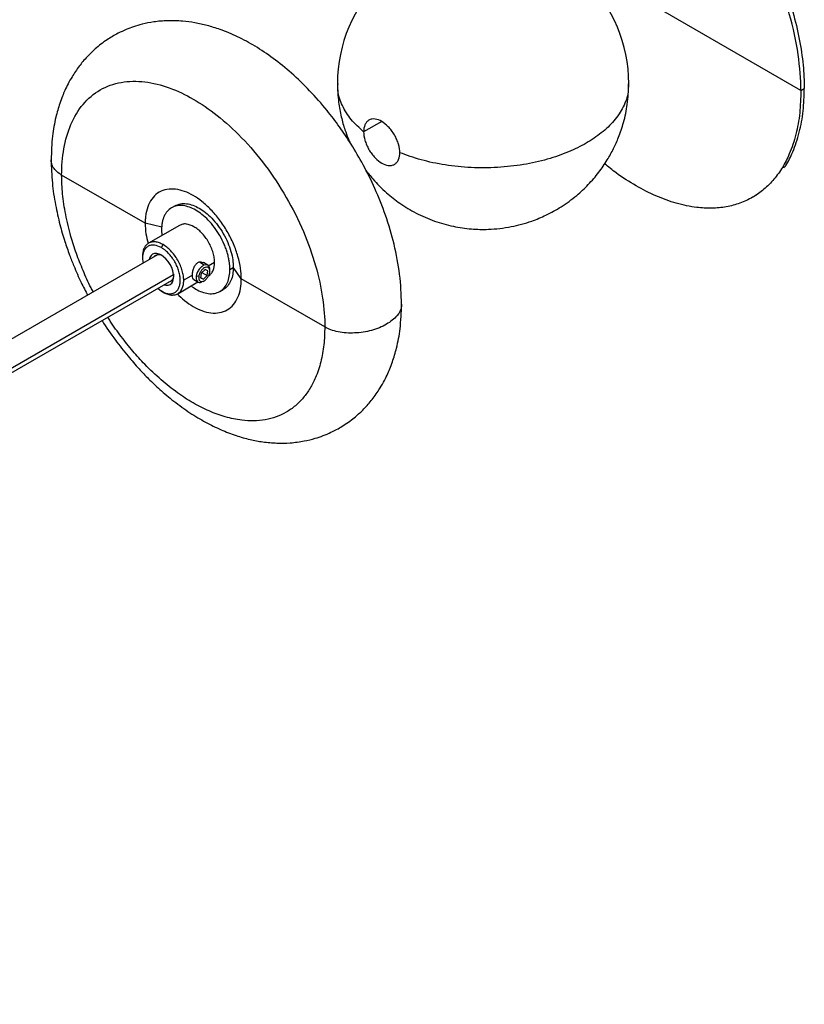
# Paper-space layout '_Isométrica' of a CAD drawing. Header units: millimetres. Extents: x -3005 to -2358, y 262 to 680.
# Tile 2 of 3: x -2699 to -2538, y 329 to 532. Entities that reach past the tile are written whole.
import ezdxf

# ---------------------------------------------------------------- set-up
doc = ezdxf.new("R2010")
doc.units = ezdxf.units.MM

psp = doc.layouts.new('_Isométrica')

# ---------------------------------------------------------------- linework, layer by layer
at = {"color": 7, "linetype": 'Continuous', "lineweight": 25}
for p, q in [((-2538.55, 517.19), (-2568.78, 534.64)), ((-2538.55, 517.19), (-2537.84, 517.6)), ((-2673.57, 489.85), (-2690.77, 499.78)), ((-2548.49, 495.21), (-2547.78, 495.62)), ((-2667.43, 493.46), (-2668.14, 493.05)), ((-2670.15, 489.07), (-2673.57, 489.85)), ((-2666.51, 489.43), (-2672.88, 485.75)), ((-2663.16, 488.93), (-2663.52, 489.13)), ((-2670.2, 488.5), (-2670.11, 487.35)), ((-2670.23, 484.84), (-2669.88, 485.46)), ((-2671.01, 483.37), (-2929.42, 334.19)), ((-2674.12, 483.01), (-2674.12, 482.6)), ((-2663.41, 480.97), (-2663.42, 480.97)), ((-2660.65, 481.21), (-2661.58, 481.75)), ((-2659.27, 481.78), (-2659.27, 482.19)), ((-2656.13, 480.37), (-2655.42, 480.78)), ((-2663.84, 479.15), (-2665.64, 478.11)), ((-2663.06, 479.01), (-2662.53, 478.95)), ((-2662.02, 479.61), (-2662.18, 478.59)), ((-2662.17, 478.67), (-2661.57, 478.32)), ((-2662.02, 479.61), (-2661.25, 480.36)), ((-2661.91, 479.72), (-2660.79, 479.07)), ((-2661.57, 478.32), (-2660.79, 479.07)), ((-2660.64, 480.09), (-2661.25, 480.36)), ((-2660.79, 479.07), (-2660.64, 480.09)), ((-2660.27, 480.09), (-2660.27, 480.42)), ((-2926.42, 328.99), (-2668.01, 478.17)), ((-2666.88, 475.36), (-2662.7, 477.78)), ((-2663.58, 478.28), (-2662.67, 477.76)), ((-2662.18, 478.59), (-2661.57, 478.32)), ((-2661.66, 477.87), (-2661.4, 478.02)), ((-2636.58, 468.5), (-2653.78, 478.43)), ((-2670.98, 476.46), (-2670.23, 475.86)), ((-2669.88, 475.66), (-2670.23, 475.86)), ((-2658.19, 475.82), (-2657.48, 476.23))]:
    psp.add_line(p, q, dxfattribs=at)
at = {"color": 8, "linetype": 'Continuous', "lineweight": 25}
for p, q in [((-2624.87, 510.83), (-2628.58, 508.69)), ((-2661.4, 481.26), (-2662.41, 481.84)), ((-2659.27, 481.78), (-2660.6, 481.02)), ((-2653.78, 478.43), (-2655.42, 480.81)), ((-2926.84, 329.77), (-2667.76, 479.33))]:
    psp.add_line(p, q, dxfattribs=at)
at = {"color": 7, "linetype": 'Continuous', "lineweight": 25, "flags": 128}
psp.add_lwpolyline([(-2669.67, 477.21), (-2669.3, 477.08), (-2668.84, 477.09), (-2668.43, 477.24), (-2668.1, 477.51), (-2667.87, 477.9), (-2667.69, 478.88), (-2667.87, 480.07), (-2668.1, 480.73), (-2668.43, 481.39), (-2668.84, 482.01), (-2669.3, 482.55), (-2670.23, 483.29), (-2670.23, 483.29)], dxfattribs=at)
at = {"color": 7, "linetype": 'Continuous', "lineweight": 25}
psp.add_arc((-2603.98, 518.6), 30, 0, 179.9987, dxfattribs=at)
for points, knots in [([(-2538.55, 517.19), (-2538.55, 519.5), (-2538.73, 522), (-2539.5, 527.3), (-2540.1, 530.1), (-2541.76, 535.88), (-2542.81, 538.86), (-2545.35, 544.8), (-2546.83, 547.77), (-2550.15, 553.51), (-2551.98, 556.28), (-2555.86, 561.45), (-2557.91, 563.85), (-2562.08, 568.17), (-2564.21, 570.09), (-2568.41, 573.42), (-2570.49, 574.82), (-2574.49, 577.13), (-2576.56, 578.12), (-2580.77, 579.65), (-2582.89, 580.18), (-2587.07, 580.69), (-2589.12, 580.65), (-2593, 579.96), (-2594.83, 579.31), (-2598.15, 577.39), (-2599.63, 576.14), (-2602.17, 573.12), (-2603.22, 571.36), (-2604.87, 567.49), (-2605.47, 565.38), (-2606.25, 560.98), (-2606.43, 558.68), (-2606.43, 556.37)], [0, 0, 0, 0, 0.0625, 0.0625, 0.125, 0.125, 0.1875, 0.1875, 0.25, 0.25, 0.3125, 0.3125, 0.375, 0.375, 0.4375, 0.4375, 0.5, 0.5, 0.5625, 0.5625, 0.625, 0.625, 0.6875, 0.6875, 0.75, 0.75, 0.8125, 0.8125, 0.875, 0.875, 0.9375, 0.9375, 1, 1, 1, 1]), ([(-2588.02, 580.94), (-2587.81, 580.96), (-2586.61, 581.09), (-2583.97, 580.87), (-2580.14, 580.12), (-2575.93, 578.58), (-2571.78, 576.48), (-2567.63, 573.79), (-2563.43, 570.46), (-2559.58, 566.81), (-2556.15, 563.03), (-2553.17, 559.3), (-2550.35, 555.29), (-2547.74, 551.07), (-2545.39, 546.71), (-2543.33, 542.26), (-2541.59, 537.81), (-2540.03, 532.95), (-2538.8, 527.8), (-2537.99, 522.48), (-2537.89, 519.2), (-2537.84, 517.6)], [0, 0, 0, 0, 0.010731, 0.059158, 0.122146, 0.182949, 0.241227, 0.299505, 0.360308, 0.423296, 0.471724, 0.520916, 0.570632, 0.620614, 0.670595, 0.720311, 0.769503, 0.817931, 0.880919, 0.941722, 1, 1, 1, 1]), ([(-2620.77, 473.21), (-2620.85, 475.24), (-2621, 479.24), (-2622.2, 485.43), (-2623.95, 491.36), (-2626.13, 496.86), (-2628.54, 501.76), (-2631.02, 506.01), (-2633.52, 509.74), (-2636.36, 513.46), (-2639.64, 517.2), (-2643.36, 520.8), (-2647.13, 523.85), (-2650.85, 526.35), (-2654.52, 528.33), (-2657.82, 529.71), (-2660.76, 530.62), (-2663.32, 531.19), (-2666.04, 531.55), (-2668.89, 531.63), (-2671.68, 531.39), (-2674.02, 530.92), (-2675.91, 530.37), (-2677.58, 529.74), (-2679.41, 528.89), (-2681.58, 527.61), (-2683.71, 525.98), (-2685.61, 524.13), (-2687.21, 522.22), (-2688.5, 520.31), (-2689.44, 518.63), (-2690.09, 517.28), (-2690.66, 515.94), (-2691.32, 514.13), (-2692.08, 511.45), (-2692.78, 507.63), (-2692.88, 504.59), (-2692.94, 502.95)], [0, 0, 0, 0, 0.049919, 0.098238, 0.144069, 0.18668, 0.225537, 0.260299, 0.291244, 0.321382, 0.361019, 0.399813, 0.437545, 0.473404, 0.507042, 0.540268, 0.564319, 0.586927, 0.609428, 0.636627, 0.66172, 0.683684, 0.700429, 0.714352, 0.730412, 0.753654, 0.781048, 0.80181, 0.824441, 0.847133, 0.862007, 0.875034, 0.886406, 0.90052, 0.92656, 0.96011, 1, 1, 1, 1]), ([(-2690.77, 499.78), (-2690.77, 501.62), (-2690.62, 503.45), (-2690, 506.97), (-2689.52, 508.65), (-2688.2, 511.74), (-2687.36, 513.14), (-2685.34, 515.55), (-2684.15, 516.56), (-2681.51, 518.08), (-2680.05, 518.61), (-2676.95, 519.16), (-2675.31, 519.18), (-2671.98, 518.78), (-2670.28, 518.36), (-2666.93, 517.14), (-2665.27, 516.35), (-2662.08, 514.5), (-2660.42, 513.38), (-2657.07, 510.73), (-2655.37, 509.2), (-2652.04, 505.75), (-2650.4, 503.83), (-2647.3, 499.7), (-2645.84, 497.49), (-2643.2, 492.91), (-2642.01, 490.54), (-2639.99, 485.8), (-2639.15, 483.42), (-2637.83, 478.81), (-2637.35, 476.57), (-2636.73, 472.34), (-2636.58, 470.34), (-2636.58, 468.5)], [0, 0, 0, 0, 0.0625, 0.0625, 0.125, 0.125, 0.1875, 0.1875, 0.25, 0.25, 0.3125, 0.3125, 0.375, 0.375, 0.4375, 0.4375, 0.5, 0.5, 0.5625, 0.5625, 0.625, 0.625, 0.6875, 0.6875, 0.75, 0.75, 0.8125, 0.8125, 0.875, 0.875, 0.9375, 0.9375, 1, 1, 1, 1]), ([(-2633.98, 518.6), (-2633.93, 517.33), (-2633.85, 515.02), (-2633.25, 511.84), (-2632.56, 509.39), (-2631.93, 507.67), (-2631.57, 506.84), (-2631.45, 506.58)], [0, 0, 0, 0, 0.307334, 0.556935, 0.781469, 0.929319, 1, 1, 1, 1]), ([(-2628.2, 500.9), (-2627.7, 500.25), (-2626.81, 499.09), (-2625.35, 497.51), (-2623.54, 495.79), (-2621.05, 493.84), (-2617.76, 491.85), (-2614.06, 490.25), (-2610.22, 489.17), (-2606.48, 488.63), (-2602.49, 488.54), (-2598.29, 489.03), (-2594.33, 490.11), (-2590.9, 491.53), (-2587.77, 493.26), (-2584.86, 495.39), (-2582.27, 497.81), (-2580.16, 500.26), (-2578.44, 502.77), (-2577.11, 505.19), (-2575.97, 507.75), (-2574.96, 510.78), (-2574.15, 514.5), (-2574.04, 517.18), (-2573.98, 518.6)], [0, 0, 0, 0, 0.0324541, 0.0582708, 0.085751, 0.1323592, 0.1837302, 0.2385585, 0.2923434, 0.3422659, 0.3885753, 0.4513987, 0.5098016, 0.5514934, 0.598795, 0.6518598, 0.6948981, 0.7396158, 0.7803147, 0.815807, 0.8495194, 0.892047, 0.9428499, 1, 1, 1, 1]), ([(-2538.55, 517.19), (-2538.6, 515.64), (-2538.69, 512.47), (-2539.5, 508.09), (-2540.73, 504.36), (-2542.3, 501.3), (-2544.04, 498.86), (-2546.1, 496.79), (-2548.45, 495.14), (-2551.05, 493.93), (-2553.87, 493.18), (-2556.86, 492.89), (-2560.28, 493.07), (-2564.13, 493.86), (-2568.33, 495.38), (-2572.49, 497.51), (-2576.04, 499.73), (-2578.16, 501.47), (-2578.96, 502.12)], [0, 0, 0, 0, 0.068436, 0.139838, 0.213805, 0.270674, 0.328441, 0.386823, 0.445516, 0.50421, 0.562592, 0.620359, 0.677228, 0.751195, 0.822597, 0.891033, 0.959469, 1, 1, 1, 1]), ([(-2542.01, 501.25), (-2541.88, 501.43), (-2541.18, 502.39), (-2540.05, 504.79), (-2538.79, 508.49), (-2537.99, 512.88), (-2537.89, 516.05), (-2537.84, 517.6)], [0, 0, 0, 0, 0.044521, 0.245269, 0.506371, 0.758421, 1, 1, 1, 1]), ([(-2621.15, 504.4), (-2621.15, 504.91), (-2621.23, 505.5), (-2621.51, 506.45), (-2621.62, 506.77), (-2621.9, 507.42), (-2622.06, 507.75), (-2622.42, 508.37), (-2622.62, 508.68), (-2623.05, 509.24), (-2623.27, 509.5), (-2623.96, 510.21), (-2624.43, 510.58), (-2625.3, 511.08), (-2625.78, 511.26), (-2626.46, 511.35), (-2626.69, 511.34), (-2627.11, 511.27), (-2627.31, 511.2), (-2627.67, 510.99), (-2627.84, 510.85), (-2628.11, 510.52), (-2628.23, 510.33), (-2628.5, 509.69), (-2628.58, 509.19), (-2628.58, 508.69)], [0, 0, 0, 0, 0.125, 0.125, 0.1875, 0.1875, 0.25, 0.25, 0.3125, 0.3125, 0.375, 0.375, 0.5, 0.5, 0.625, 0.625, 0.6875, 0.6875, 0.75, 0.75, 0.8125, 0.8125, 0.875, 0.875, 1, 1, 1, 1]), ([(-2628.58, 508.69), (-2628.58, 508.18), (-2628.5, 507.59), (-2628.23, 506.64), (-2628.11, 506.32), (-2627.84, 505.67), (-2627.67, 505.34), (-2627.31, 504.71), (-2627.11, 504.41), (-2626.69, 503.85), (-2626.46, 503.58), (-2625.78, 502.87), (-2625.3, 502.51), (-2624.43, 502), (-2623.96, 501.82), (-2623.27, 501.74), (-2623.05, 501.75), (-2622.62, 501.82), (-2622.42, 501.89), (-2622.06, 502.1), (-2621.9, 502.24), (-2621.62, 502.57), (-2621.51, 502.76), (-2621.23, 503.4), (-2621.15, 503.9), (-2621.15, 504.4)], [0, 0, 0, 0, 0.125, 0.125, 0.1875, 0.1875, 0.25, 0.25, 0.3125, 0.3125, 0.375, 0.375, 0.5, 0.5, 0.625, 0.625, 0.6875, 0.6875, 0.75, 0.75, 0.8125, 0.8125, 0.875, 0.875, 1, 1, 1, 1]), ([(-2692.94, 502.95), (-2692.89, 501.36), (-2692.8, 498.33), (-2692.12, 493.82), (-2691.22, 489.79), (-2690.21, 486.34), (-2689.23, 483.51), (-2688.11, 480.67), (-2686.91, 477.9), (-2685.87, 475.91), (-2685.42, 475.05)], [0, 0, 0, 0, 0.178426, 0.340465, 0.483224, 0.604595, 0.703166, 0.78169, 0.90542, 1, 1, 1, 1]), ([(-2653.78, 478.43), (-2653.78, 479.1), (-2653.83, 479.83), (-2654.06, 481.38), (-2654.23, 482.19), (-2654.72, 483.88), (-2655.02, 484.75), (-2655.76, 486.48), (-2656.2, 487.34), (-2657.16, 489.02), (-2657.69, 489.82), (-2658.83, 491.33), (-2659.42, 492.03), (-2660.64, 493.29), (-2661.26, 493.85), (-2662.49, 494.82), (-2663.09, 495.23), (-2664.26, 495.9), (-2664.86, 496.19), (-2666.09, 496.64), (-2666.71, 496.79), (-2667.93, 496.94), (-2668.52, 496.93), (-2669.65, 496.73), (-2670.19, 496.54), (-2671.15, 495.98), (-2671.59, 495.61), (-2672.33, 494.73), (-2672.63, 494.22), (-2673.12, 493.09), (-2673.29, 492.48), (-2673.46, 491.51), (-2673.5, 491.19), (-2673.54, 490.69), (-2673.55, 490.52), (-2673.56, 490.27), (-2673.56, 490.19), (-2673.57, 490.02), (-2673.57, 489.94), (-2673.57, 489.85)], [0, 0, 0, 0, 0.0625, 0.0625, 0.125, 0.125, 0.1875, 0.1875, 0.25, 0.25, 0.3125, 0.3125, 0.375, 0.375, 0.4375, 0.4375, 0.5, 0.5, 0.5625, 0.5625, 0.625, 0.625, 0.6875, 0.6875, 0.75, 0.75, 0.8125, 0.8125, 0.875, 0.875, 0.9375, 0.9375, 0.96875, 0.96875, 0.984375, 0.984375, 0.992187, 0.992187, 1, 1, 1, 1]), ([(-2656.13, 480.37), (-2656.13, 480.46), (-2656.13, 480.62), (-2656.14, 480.88), (-2656.16, 481.13), (-2656.18, 481.39), (-2656.21, 481.65), (-2656.27, 482.11), (-2656.39, 482.77), (-2656.61, 483.66), (-2656.91, 484.57), (-2657.39, 485.8), (-2658.15, 487.33), (-2659.28, 489.03), (-2660.54, 490.52), (-2661.85, 491.71), (-2663.16, 492.61), (-2664.48, 493.22), (-2665.79, 493.55), (-2667.05, 493.52), (-2668.17, 493.11), (-2668.94, 492.47), (-2669.42, 491.79), (-2669.71, 491.22), (-2669.94, 490.59), (-2670.07, 490), (-2670.15, 489.46), (-2670.19, 488.99), (-2670.2, 488.66), (-2670.2, 488.5)], [0, 0, 0, 0, 0.009733, 0.019448, 0.029154, 0.038861, 0.048576, 0.05831, 0.089205, 0.120102, 0.152285, 0.18447, 0.250119, 0.315768, 0.380053, 0.441772, 0.500003, 0.558234, 0.619953, 0.684238, 0.749888, 0.815537, 0.847719, 0.879904, 0.910799, 0.941696, 0.961142, 0.980553, 1, 1, 1, 1]), ([(-2667.43, 493.46), (-2667.07, 493.62), (-2666.35, 493.94), (-2665.08, 493.95), (-2663.77, 493.63), (-2662.46, 493.01), (-2661.14, 492.12), (-2659.83, 490.92), (-2658.57, 489.44), (-2657.45, 487.74), (-2656.53, 485.91), (-2655.88, 484.08), (-2655.49, 482.34), (-2655.44, 481.29), (-2655.42, 480.78)], [0, 0, 0, 0, 0.0875414, 0.1732974, 0.2556304, 0.3333104, 0.4109904, 0.4933235, 0.5790794, 0.6666552, 0.754231, 0.8399869, 0.92232, 1, 1, 1, 1]), ([(-2673.57, 489.85), (-2673.54, 489.14), (-2673.5, 487.83), (-2673.15, 486.4), (-2672.98, 485.75)], [0, 0, 0, 0, 0.544069, 1, 1, 1, 1]), ([(-2663.52, 489.13), (-2664.05, 489.37), (-2664.87, 489.74), (-2665.87, 489.72), (-2666.3, 489.52), (-2666.52, 489.43)], [0, 0, 0, 0, 0.4789632, 0.7367974, 1, 1, 1, 1]), ([(-2659.27, 481.78), (-2659.27, 482.07), (-2659.3, 482.38), (-2659.39, 483.05), (-2659.47, 483.4), (-2659.68, 484.12), (-2659.81, 484.49), (-2660.12, 485.23), (-2660.31, 485.6), (-2660.72, 486.32), (-2660.95, 486.67), (-2661.44, 487.31), (-2661.69, 487.61), (-2662.22, 488.16), (-2662.48, 488.4), (-2663.01, 488.81), (-2663.27, 488.99), (-2663.52, 489.13)], [0, 0, 0, 0, 0.125, 0.125, 0.25, 0.25, 0.375, 0.375, 0.5, 0.5, 0.625, 0.625, 0.75, 0.75, 0.875, 0.875, 1, 1, 1, 1]), ([(-2670.23, 484.84), (-2670.72, 485.07), (-2671.48, 485.41), (-2672.38, 485.37), (-2673, 485.15), (-2673.51, 484.72), (-2673.97, 483.95), (-2674.22, 482.91), (-2674.04, 481.98), (-2673.98, 481.65)], [0, 0, 0, 0, 0.21288, 0.327477, 0.444506, 0.561535, 0.676132, 0.889012, 1, 1, 1, 1]), ([(-2669.88, 485.46), (-2670.13, 485.6), (-2670.39, 485.73), (-2670.92, 485.92), (-2671.18, 485.98), (-2671.7, 486.05), (-2671.96, 486.04), (-2672.45, 485.96), (-2672.67, 485.87), (-2673.09, 485.63), (-2673.27, 485.48), (-2673.59, 485.1), (-2673.72, 484.88), (-2673.93, 484.4), (-2674, 484.13), (-2674.1, 483.58), (-2674.12, 483.3), (-2674.12, 483.01)], [0, 0, 0, 0, 0.125, 0.125, 0.25, 0.25, 0.375, 0.375, 0.5, 0.5, 0.625, 0.625, 0.75, 0.75, 0.875, 0.875, 1, 1, 1, 1]), ([(-2670.23, 475.86), (-2670.19, 475.84), (-2670.09, 475.78), (-2669.95, 475.71), (-2669.81, 475.64), (-2669.67, 475.58), (-2669.45, 475.5), (-2669.16, 475.41), (-2668.8, 475.34), (-2668.44, 475.32), (-2667.99, 475.37), (-2667.47, 475.56), (-2666.96, 475.98), (-2666.6, 476.58), (-2666.39, 477.3), (-2666.32, 478.1), (-2666.39, 478.97), (-2666.6, 479.93), (-2666.96, 480.94), (-2667.47, 481.95), (-2667.99, 482.74), (-2668.44, 483.31), (-2668.8, 483.7), (-2669.16, 484.05), (-2669.48, 484.33), (-2669.76, 484.54), (-2670, 484.7), (-2670.16, 484.8), (-2670.23, 484.84)], [0, 0, 0, 0, 0.011677, 0.023331, 0.034977, 0.046631, 0.058309, 0.089203, 0.120102, 0.152283, 0.184469, 0.250118, 0.315768, 0.380053, 0.441772, 0.500003, 0.558234, 0.619953, 0.684238, 0.749887, 0.815537, 0.847718, 0.879904, 0.910798, 0.941696, 0.961141, 0.980552, 1, 1, 1, 1]), ([(-2665.64, 478.11), (-2665.64, 478.4), (-2665.66, 478.71), (-2665.76, 479.37), (-2665.83, 479.72), (-2666.04, 480.44), (-2666.17, 480.82), (-2666.49, 481.56), (-2666.67, 481.93), (-2667.09, 482.65), (-2667.32, 482.99), (-2667.8, 483.64), (-2668.06, 483.94), (-2668.58, 484.48), (-2668.85, 484.72), (-2669.37, 485.14), (-2669.63, 485.31), (-2669.88, 485.46)], [0, 0, 0, 0, 0.125, 0.125, 0.25, 0.25, 0.375, 0.375, 0.5, 0.5, 0.625, 0.625, 0.75, 0.75, 0.875, 0.875, 1, 1, 1, 1]), ([(-2670.23, 483.29), (-2670.56, 483.44), (-2671.05, 483.66), (-2671.64, 483.64), (-2672.05, 483.5), (-2672.37, 483.21), (-2672.62, 482.87), (-2672.66, 482.55), (-2672.67, 482.41)], [0, 0, 0, 0, 0.279591, 0.4301, 0.583803, 0.737506, 0.888015, 1, 1, 1, 1]), ([(-2669.88, 483.09), (-2670.16, 483.21), (-2670.58, 483.41), (-2671.09, 483.39), (-2671.44, 483.26), (-2671.66, 483.1), (-2671.74, 482.96), (-2671.75, 482.94)], [0, 0, 0, 0, 0.3656329, 0.5624594, 0.7634629, 0.9644665, 1, 1, 1, 1]), ([(-2663.84, 479.15), (-2663.83, 479.38), (-2663.8, 479.85), (-2663.59, 480.65), (-2663.29, 481.23), (-2662.98, 481.58), (-2662.72, 481.78), (-2662.43, 481.9), (-2662.04, 481.95), (-2661.79, 481.84), (-2661.62, 481.77)], [0, 0, 0, 0, 0.171548, 0.341349, 0.508316, 0.591158, 0.673787, 0.756426, 0.8393, 1, 1, 1, 1]), ([(-2661.4, 481.26), (-2661.56, 481.2), (-2661.75, 481.1), (-2662.11, 480.81), (-2662.3, 480.62), (-2662.62, 480.18), (-2662.76, 479.94), (-2662.97, 479.45), (-2663.03, 479.22), (-2663.06, 479.01)], [0, 0, 0, 0, 0.25, 0.25, 0.5, 0.5, 0.75, 0.75, 1, 1, 1, 1]), ([(-2660.28, 479.73), (-2660.28, 479.77), (-2660.27, 479.84), (-2660.26, 479.94), (-2660.26, 480.04), (-2660.27, 480.14), (-2660.29, 480.28), (-2660.34, 480.46), (-2660.45, 480.63), (-2660.6, 480.76), (-2660.83, 480.84), (-2661.18, 480.8), (-2661.55, 480.59), (-2661.84, 480.33), (-2662.05, 480.08), (-2662.23, 479.8), (-2662.36, 479.54), (-2662.44, 479.32), (-2662.5, 479.13), (-2662.52, 479.01), (-2662.53, 478.95)], [0, 0, 0, 0, 0.0241878, 0.048169, 0.0720814, 0.0960639, 0.1202542, 0.1853025, 0.2503589, 0.3154072, 0.3804636, 0.5000253, 0.619587, 0.6846353, 0.7496917, 0.8147399, 0.8797963, 0.9199695, 0.9598234, 1, 1, 1, 1]), ([(-2660.29, 480.41), (-2660.28, 480.47), (-2660.28, 480.65), (-2660.36, 480.87), (-2660.49, 481.09), (-2660.68, 481.24), (-2660.97, 481.35), (-2661.23, 481.29), (-2661.4, 481.26)], [0, 0, 0, 0, 0.084228, 0.239441, 0.397949, 0.556456, 0.711669, 1, 1, 1, 1]), ([(-2660.52, 479.03), (-2660.52, 479.03), (-2660.29, 479.12), (-2659.96, 479.48), (-2659.41, 480.29), (-2659.33, 481.2), (-2659.27, 481.78)], [0, 0, 0, 0, 0.0001055, 0.2633564, 0.5211368, 1, 1, 1, 1]), ([(-2655.42, 480.78), (-2655.44, 480.3), (-2655.49, 479.31), (-2655.88, 478.01), (-2656.55, 476.96), (-2657.11, 476.36), (-2657.48, 476.23), (-2657.48, 476.23)], [0, 0, 0, 0, 0.233008, 0.479973, 0.737206, 0.999897, 1, 1, 1, 1]), ([(-2667.69, 479.29), (-2667.72, 478.99), (-2667.76, 478.53), (-2668.04, 478.09), (-2668.32, 477.86), (-2668.57, 477.74), (-2668.73, 477.74), (-2668.75, 477.74)], [0, 0, 0, 0, 0.3655869, 0.5623888, 0.763367, 0.9643453, 1, 1, 1, 1]), ([(-2664.11, 476.96), (-2663.8, 476.73), (-2663.05, 476.2), (-2661.85, 475.65), (-2660.54, 475.32), (-2659.28, 475.35), (-2658.15, 475.76), (-2657.24, 476.53), (-2656.59, 477.61), (-2656.2, 478.9), (-2656.15, 479.89), (-2656.13, 480.37)], [0, 0, 0, 0, 0.079523, 0.186773, 0.300448, 0.418848, 0.539762, 0.660675, 0.779075, 0.89275, 1, 1, 1, 1]), ([(-2663.55, 478.27), (-2663.55, 478.27), (-2663.68, 478.28), (-2663.79, 478.56), (-2663.83, 478.95), (-2663.84, 479.15)], [0, 0, 0, 0, 0.017846, 0.506383, 1, 1, 1, 1]), ([(-2663.06, 479.01), (-2663.1, 478.81), (-2663.1, 478.59), (-2663.03, 478.21), (-2662.96, 478.03), (-2662.74, 477.78), (-2662.6, 477.71), (-2662.29, 477.65), (-2662.12, 477.68), (-2661.95, 477.73)], [0, 0, 0, 0, 0.25, 0.25, 0.5, 0.5, 0.75, 0.75, 1, 1, 1, 1]), ([(-2662.53, 478.95), (-2662.54, 478.91), (-2662.55, 478.84), (-2662.55, 478.74), (-2662.56, 478.64), (-2662.55, 478.54), (-2662.53, 478.4), (-2662.48, 478.22), (-2662.37, 478.05), (-2662.22, 477.92), (-2661.98, 477.84), (-2661.64, 477.88), (-2661.26, 478.09), (-2660.98, 478.35), (-2660.77, 478.6), (-2660.59, 478.88), (-2660.46, 479.14), (-2660.37, 479.36), (-2660.32, 479.55), (-2660.3, 479.67), (-2660.28, 479.73)], [0, 0, 0, 0, 0.024188, 0.048169, 0.072081, 0.096064, 0.120254, 0.185302, 0.250359, 0.315407, 0.380464, 0.500025, 0.619587, 0.684635, 0.749692, 0.81474, 0.879796, 0.919969, 0.959823, 1, 1, 1, 1]), ([(-2669.88, 475.66), (-2669.63, 475.51), (-2669.37, 475.39), (-2668.85, 475.2), (-2668.58, 475.13), (-2668.06, 475.07), (-2667.8, 475.07), (-2667.32, 475.16), (-2667.09, 475.24), (-2666.67, 475.48), (-2666.49, 475.64), (-2666.17, 476.02), (-2666.04, 476.23), (-2665.83, 476.72), (-2665.76, 476.98), (-2665.66, 477.53), (-2665.64, 477.82), (-2665.64, 478.11)], [0, 0, 0, 0, 0.125, 0.125, 0.25, 0.25, 0.375, 0.375, 0.5, 0.5, 0.625, 0.625, 0.75, 0.75, 0.875, 0.875, 1, 1, 1, 1]), ([(-2666.99, 475.32), (-2666.49, 474.84), (-2665.41, 473.82), (-2663.67, 472.66), (-2661.83, 471.78), (-2659.98, 471.33), (-2658.21, 471.37), (-2656.63, 471.94), (-2655.34, 473.02), (-2654.43, 474.54), (-2653.88, 476.35), (-2653.81, 477.75), (-2653.78, 478.43)], [0, 0, 0, 0, 0.083373, 0.179029, 0.274685, 0.376071, 0.481672, 0.589514, 0.697357, 0.802958, 0.904344, 1, 1, 1, 1]), ([(-2682.44, 469.84), (-2682.44, 469.84), (-2681.61, 468.43), (-2679.83, 465.95), (-2677.28, 462.64), (-2674.98, 460), (-2672.79, 457.72), (-2670.42, 455.47), (-2667.58, 453.09), (-2664.43, 450.82), (-2661.18, 448.86), (-2658, 447.3), (-2654.94, 446.12), (-2652.07, 445.31), (-2649.28, 444.79), (-2646.5, 444.54), (-2643.64, 444.59), (-2641, 444.94), (-2638.77, 445.48), (-2636.92, 446.1), (-2635.04, 446.9), (-2632.85, 448.08), (-2630.66, 449.63), (-2628.68, 451.42), (-2626.97, 453.33), (-2625.56, 455.28), (-2624.51, 457.07), (-2623.78, 458.52), (-2623.17, 459.92), (-2622.48, 461.74), (-2621.69, 464.44), (-2620.94, 468.36), (-2620.83, 471.5), (-2620.77, 473.21)], [0, 0, 0, 0, 0.00009, 0.0471, 0.088153, 0.1224, 0.150778, 0.183101, 0.221884, 0.265708, 0.307193, 0.346887, 0.385224, 0.420651, 0.452437, 0.486948, 0.520033, 0.554913, 0.582734, 0.603285, 0.624528, 0.655774, 0.692717, 0.721068, 0.752247, 0.78502, 0.806961, 0.826148, 0.842664, 0.861288, 0.896892, 0.943718, 1, 1, 1, 1])]:
    psp.add_open_spline(points, degree=3, knots=knots, dxfattribs=at)
at = {"color": 8, "linetype": 'Continuous', "lineweight": 25}
for points, knots in [([(-2628.58, 508.69), (-2629.49, 509.52), (-2631.33, 511.21), (-2633.07, 514.1), (-2633.97, 516.61), (-2633.89, 518.12), (-2633.86, 518.6)], [0, 0, 0, 0, 0.278631, 0.568195, 0.864648, 1, 1, 1, 1]), ([(-2574.1, 518.6), (-2574.08, 518.03), (-2574.03, 516.41), (-2575.01, 513.81), (-2576.87, 510.97), (-2579.49, 508.46), (-2582.68, 506.3), (-2586.42, 504.46), (-2590.77, 502.96), (-2595.69, 501.86), (-2601, 501.27), (-2606.45, 501.24), (-2611.78, 501.79), (-2616.78, 502.82), (-2619.71, 503.88), (-2621.15, 504.4)], [0, 0, 0, 0, 0.045672, 0.128418, 0.209123, 0.286678, 0.360232, 0.433787, 0.511341, 0.592047, 0.674793, 0.758286, 0.84116, 0.922108, 1, 1, 1, 1]), ([(-2690.77, 499.78), (-2691.12, 500.01), (-2691.85, 500.49), (-2692.54, 501.37), (-2692.91, 502.21), (-2692.9, 502.74), (-2692.9, 502.95)], [0, 0, 0, 0, 0.266621, 0.542013, 0.823934, 1, 1, 1, 1]), ([(-2684.25, 475.72), (-2684.41, 476), (-2685.19, 477.44), (-2686.37, 480.1), (-2687.78, 483.64), (-2689.02, 487.52), (-2690, 491.64), (-2690.65, 495.88), (-2690.73, 498.5), (-2690.77, 499.78)], [0, 0, 0, 0, 0.03528, 0.180882, 0.32495, 0.46678, 0.651249, 0.829324, 1, 1, 1, 1]), ([(-2620.81, 473.21), (-2620.8, 473.08), (-2620.74, 472.26), (-2621.6, 470.74), (-2623.74, 468.97), (-2626.82, 467.71), (-2629.8, 467.22), (-2632.16, 467.25), (-2633.83, 467.47), (-2635.35, 467.88), (-2636.18, 468.3), (-2636.58, 468.5)], [0, 0, 0, 0, 0.02975, 0.193298, 0.363032, 0.532766, 0.696314, 0.774278, 0.851512, 0.926957, 1, 1, 1, 1]), ([(-2636.58, 468.5), (-2636.62, 467.27), (-2636.7, 464.74), (-2637.35, 461.24), (-2638.33, 458.26), (-2639.58, 455.82), (-2640.97, 453.87), (-2642.61, 452.22), (-2644.48, 450.9), (-2646.57, 449.94), (-2648.82, 449.34), (-2651.2, 449.11), (-2653.93, 449.25), (-2657.01, 449.88), (-2660.36, 451.1), (-2663.67, 452.78), (-2666.99, 454.93), (-2670.34, 457.58), (-2673.41, 460.5), (-2676.15, 463.51), (-2678.52, 466.5), (-2680.24, 468.86), (-2681.09, 470.25), (-2681.25, 470.53)], [0, 0, 0, 0, 0.052965, 0.108226, 0.165471, 0.209485, 0.254193, 0.299377, 0.344802, 0.390227, 0.435411, 0.480119, 0.524132, 0.581378, 0.636639, 0.689604, 0.742569, 0.79783, 0.855075, 0.899089, 0.943797, 0.988981, 1, 1, 1, 1])]:
    psp.add_open_spline(points, degree=3, knots=knots, dxfattribs=at)

doc.saveas('drawing.dxf')
